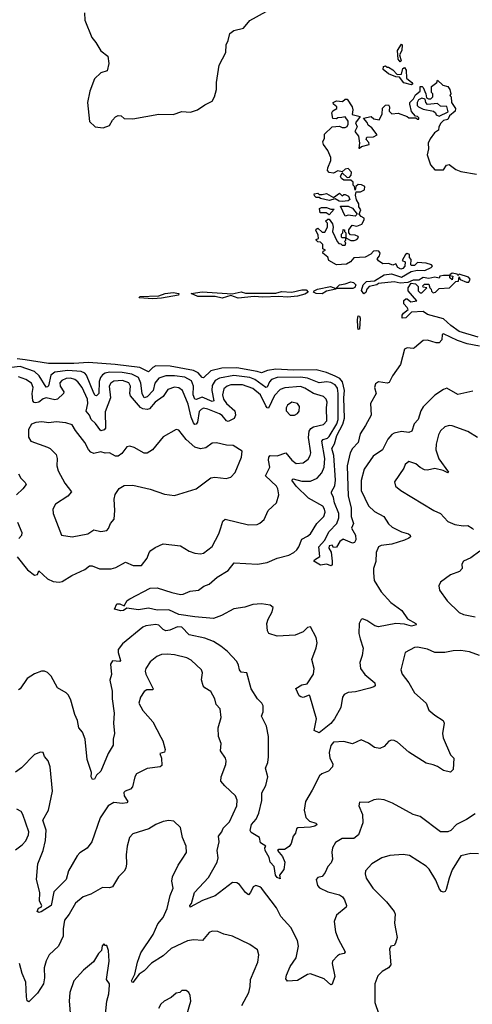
# Model space of a CAD drawing. Extents: x 1603745 to 1745082, y 385868 to 533966.
# Tile 13 of 256: x 1633883 to 1637015, y 393923 to 400728. Entities that reach past the tile are written whole.
import ezdxf

# ---------------------------------------------------------------- set-up
doc = ezdxf.new("R2010")
doc.units = 0

msp = doc.modelspace()

# ---------------------------------------------------------------- linework, layer by layer
at = {"layer": '0CON20XD'}
for points in [[(1634331.2, 400775), (1634334, 400725), (1634381.2, 400605), (1634410.7, 400570.7), (1634444.1, 400514.1), (1634493.3, 400475), (1634500, 400425), (1634487.5, 400375), (1634445, 400360), (1634400.7, 400319.3), (1634368.1, 400235), (1634352.1, 400155), (1634365.5, 400025), (1634405, 399987.8), (1634460.3, 399979.7), (1634503.4, 399996.6), (1634525, 400033.1), (1634545, 400056.2), (1634565, 400066.5), (1634584.4, 400064.4), (1634605.7, 400045.7), (1634665, 400042.7), (1634845, 400074.4), (1634945, 400073.1), (1635005, 400094.4), (1635065, 400090), (1635114.2, 400105.8), (1635165, 400140), (1635215.8, 400164.2), (1635231.2, 400195), (1635244, 400245), (1635244.2, 400295), (1635264, 400415), (1635308.8, 400501.2), (1635311.2, 400555), (1635326.2, 400585), (1635336.4, 400633.6), (1635365, 400652.5), (1635430.7, 400669.3), (1635475, 400723.3), (1635655, 400822)], [(1636515, 400437.5), (1636502, 400455), (1636496.2, 400515), (1636525, 400560), (1636530, 400555), (1636526.2, 400515), (1636510, 400485), (1636522.5, 400445), (1636515, 400437.5)], [(1636595, 400277.5), (1636541.2, 400291.2), (1636511.7, 400331.7), (1636485, 400332.5), (1636435, 400353.3), (1636397.5, 400385), (1636400, 400405), (1636415, 400410), (1636425, 400400), (1636435, 400400), (1636465, 400382.5), (1636495, 400350), (1636525, 400352.5), (1636535, 400390), (1636545, 400397.5), (1636558.3, 400378.3), (1636560, 400325), (1636597.5, 400295), (1636602.5, 400285), (1636595, 400277.5)], [(1636111.7, 400051.7), (1636085, 400050), (1636075, 400042.5), (1636050, 400045), (1636042.5, 400085), (1636050.7, 400099.3), (1636077.5, 400115), (1636077.5, 400125), (1636053.6, 400143.6), (1636052.5, 400155), (1636075, 400167.5), (1636117, 400163), (1636135, 400180), (1636148.3, 400178.3), (1636182.5, 400125), (1636187.5, 400105), (1636183.3, 400073.3), (1636238.3, 400058.3), (1636207.5, 400015), (1636217, 399987), (1636202.5, 399955), (1636226.4, 399923.6), (1636233.3, 399875), (1636230, 399840), (1636235, 399840), (1636247.5, 399852.5), (1636300, 399865), (1636298.3, 399878.3), (1636280.7, 399900.7), (1636285, 399916.7), (1636331.7, 399918.3), (1636357.5, 399932.5), (1636320, 399980), (1636295, 400000), (1636288.3, 400018.3), (1636261.7, 400048.3), (1636315, 400060), (1636333, 400043), (1636370, 400035), (1636390, 400075), (1636393, 400117), (1636415, 400137.5), (1636435, 400140), (1636442.5, 400125), (1636440, 400095), (1636458.3, 400078.3), (1636501.7, 400081.7), (1636565, 400060), (1636575, 400050), (1636625, 400050), (1636635, 400040), (1636645, 400040), (1636645, 400050), (1636635, 400060), (1636621.7, 400061.7), (1636593, 400093), (1636582.5, 400145), (1636583.3, 400155), (1636608.3, 400181.7), (1636620.7, 400209.3), (1636653.3, 400235), (1636653, 400267), (1636667, 400267), (1636675, 400260), (1636693.3, 400215), (1636697.5, 400187.5), (1636710.7, 400180.7), (1636728.8, 400181.2), (1636742.5, 400195), (1636742.5, 400215), (1636732.5, 400225), (1636733, 400267), (1636770, 400295), (1636775, 400310), (1636810, 400275), (1636845, 400267.5), (1636860, 400245), (1636866.7, 400215), (1636860, 400205), (1636867.5, 400195), (1636870, 400155), (1636897.5, 400115), (1636896.7, 400095), (1636857, 400063), (1636845, 400037.5), (1636815, 400032.5), (1636796.1, 400013.9), (1636783, 399987), (1636781.2, 399965), (1636753.8, 399946.2), (1636722.5, 399905), (1636710, 399875), (1636711.2, 399835), (1636703.2, 399793.2), (1636726, 399725), (1636755, 399691.2), (1636815, 399690), (1636837, 399723), (1636855, 399727.5), (1636901.7, 399691.7), (1636935, 399678.8), (1637045, 399661.2)], [(1636785, 400062.5), (1636848.3, 400091.7), (1636838.3, 400128.3), (1636795, 400130), (1636775, 400150), (1636705, 400142.5), (1636692.5, 400155), (1636688.3, 400178.3), (1636665, 400186.7), (1636642.5, 400175), (1636633.3, 400155), (1636633.3, 400135), (1636642.5, 400125), (1636675, 400110), (1636747, 400097), (1636760, 400085), (1636765, 400070), (1636785, 400062.5)], [(1637055, 398533.3), (1636925, 398573.9), (1636865.5, 398615), (1636815, 398660), (1636705, 398690.6), (1636675, 398711.2), (1636595, 398707.5), (1636555, 398666.7), (1636530, 398665), (1636530, 398685), (1636539.3, 398700.7), (1636570, 398725), (1636565, 398740), (1636540, 398765), (1636541.7, 398788.3), (1636555, 398800), (1636565, 398800), (1636588.3, 398778.3), (1636630, 398785), (1636570, 398855), (1636570, 398875), (1636592.5, 398907.5), (1636621.7, 398901.7), (1636640, 398885), (1636640, 398855), (1636655, 398840), (1636665, 398840), (1636700, 398875), (1636675, 398880), (1636671.7, 398888.3), (1636685, 398900), (1636715, 398900), (1636720, 398875), (1636730, 398865), (1636731.7, 398851.7), (1636745, 398840), (1636760, 398845), (1636785, 398870), (1636856.1, 398873.9), (1636901.7, 398918.3), (1636918.3, 398921.7), (1636925, 398950), (1636931.7, 398931.7), (1636973.6, 398913.6), (1636990, 398915), (1637000, 398935), (1636988.3, 398948.3), (1636925, 398970), (1636915, 398960), (1636910, 398970), (1636875, 398976), (1636860, 398965), (1636860, 398960), (1636880, 398955), (1636875, 398930), (1636860, 398945), (1636860, 398960), (1636815, 398961.2), (1636790, 398955), (1636785, 398942.5), (1636755, 398948.8), (1636715, 398938.8), (1636675, 398946.7), (1636645, 398928.8), (1636605, 398928), (1636568.8, 398911.2), (1636515, 398906.9), (1636475, 398915.6), (1636364.6, 398905.4), (1636353.3, 398896.7), (1636301.9, 398885), (1636284.4, 398865), (1636277.6, 398842.4), (1636265, 398833.3), (1636247.5, 398857.5), (1636258.9, 398895), (1636282, 398918), (1636336.9, 398923.1), (1636405, 398965.7), (1636455, 398971.4), (1636525, 398949.1), (1636592.1, 398987.9), (1636635, 398996.7), (1636686.7, 398995), (1636730, 399015), (1636740, 399025), (1636733, 399033), (1636696.4, 399046.4), (1636635, 399050), (1636615, 399030), (1636595, 399030), (1636590, 399035), (1636591.7, 399071.7), (1636580, 399085), (1636580, 399105), (1636565, 399112.5), (1636552.5, 399105), (1636530, 399065), (1636550, 399055), (1636547.5, 399025), (1636535, 399007.5), (1636520, 399005), (1636500, 399015), (1636485, 399040), (1636465, 399032.5), (1636435, 399042.5), (1636395, 399040), (1636365, 399062.5), (1636357.5, 399075), (1636373.6, 399096.4), (1636376.7, 399115), (1636368.8, 399128.8), (1636355, 399130.8), (1636331.7, 399128.3), (1636312.3, 399107.7), (1636274.2, 399085.8), (1636195, 399082), (1636171.2, 399055), (1636145, 399037.5), (1636075, 399034), (1636022.5, 399065), (1636015, 399087.5), (1635980, 399115), (1635981.7, 399128.3), (1636000, 399135), (1635980, 399145), (1635980, 399175), (1635965, 399190), (1635945, 399192.5), (1635933.3, 399203.3), (1635935, 399210), (1635950, 399215), (1635948.3, 399238.3), (1635933, 399273), (1635935, 399280), (1635945, 399287.5), (1635975, 399260), (1635995, 399260), (1636012.5, 399295), (1636011.7, 399321.7), (1636000, 399335), (1636015, 399350), (1636025, 399350), (1636046.4, 399316.4), (1636052.5, 399295), (1636047.5, 399265), (1636080, 399195), (1636091.7, 399181.7), (1636105, 399180), (1636115, 399170), (1636135, 399170), (1636140, 399185), (1636130, 399195), (1636140, 399205), (1636140, 399220), (1636115, 399220), (1636110, 399225), (1636110, 399245), (1636120, 399255), (1636121.7, 399278.3), (1636130, 399275), (1636130, 399265), (1636140, 399255), (1636140, 399220), (1636175, 399202.5), (1636197.5, 399202.5), (1636215, 399210), (1636226.7, 399223.3), (1636225, 399230), (1636205, 399240), (1636171.7, 399241.7), (1636160, 399255), (1636160, 399275), (1636183, 399307), (1636215, 399300), (1636250, 399315), (1636267.5, 399345), (1636266.4, 399356.4), (1636245, 399367.5), (1636233, 399383), (1636243.3, 399415), (1636230, 399435), (1636230, 399455), (1636213, 399483), (1636207.5, 399515), (1636211.7, 399538.3), (1636241.7, 399538.3), (1636268.3, 399551.7), (1636270, 399575), (1636247, 399587), (1636225, 399590), (1636210, 399575), (1636205, 399550), (1636200, 399575), (1636190, 399585), (1636190, 399605), (1636175, 399620), (1636125, 399620), (1636110, 399630), (1636103.3, 399645), (1636115, 399670), (1636148.3, 399638.3), (1636165, 399640), (1636177, 399653), (1636178.8, 399675), (1636155, 399698.8), (1636135, 399696.2), (1636115, 399677.5), (1636085, 399683.8), (1636055, 399667.5), (1636025, 399671.2), (1636013.3, 399685), (1636014, 399705), (1636036, 399755), (1636036.2, 399775), (1636014.2, 399824.2), (1635984, 399866), (1635980, 399885), (1635991.7, 399908.3), (1635993, 399937), (1636045, 399987.5), (1636095, 399992.5), (1636113.6, 399983.6), (1636135, 399983.3), (1636149.5, 399990.5), (1636156.7, 400005), (1636156.2, 400026.2), (1636135, 400057.5), (1636111.7, 400051.7)], [(1636115, 399472.5), (1636093, 399473), (1636065, 399490), (1636025, 399477.5), (1635965, 399492.5), (1635955, 399500), (1635935, 399500), (1635921.7, 399511.7), (1635920, 399525), (1635945, 399530), (1635955, 399520), (1635975, 399520), (1636006.4, 399526.4), (1636055, 399500), (1636095, 399530), (1636115, 399510), (1636125, 399520), (1636135, 399520), (1636157.7, 399507.7), (1636166.7, 399485), (1636155, 399476.7), (1636115, 399472.5)], [(1636025, 399380), (1636003.3, 399393.3), (1635963, 399393), (1635957.5, 399422.5), (1635970.7, 399429.3), (1636005, 399431.2), (1636035, 399417.5), (1636058.3, 399418.3), (1636025, 399380)], [(1636135, 399370), (1636101.7, 399438.3), (1636155, 399440), (1636186.2, 399426.2), (1636217.5, 399385), (1636205, 399371.2), (1636155, 399376.7), (1636135, 399370)], [(1635285, 398803.8), (1635235, 398816.1), (1635115, 398815.4), (1635070, 398835), (1635145, 398847.1), (1635353.8, 398833.8), (1635415, 398848.1), (1635445, 398837.9), (1635655, 398837.3), (1635695, 398849.6), (1635765, 398844.6), (1635835, 398860.4), (1635865, 398860), (1635878, 398845), (1635855, 398831.9), (1635805, 398818.2), (1635735, 398810), (1635674.2, 398815.8), (1635565, 398811.5), (1635505, 398815.6), (1635395, 398804.5), (1635345, 398822.5), (1635285, 398803.8)], [(1635975, 398833.5), (1635935.4, 398835.4), (1635915.8, 398845), (1635920.6, 398855), (1635944.7, 398865.3), (1636033.5, 398883.5), (1636070, 398870), (1636095, 398895.5), (1636135, 398901.5), (1636175, 398916.4), (1636192.3, 398912.3), (1636208.5, 398895), (1636202.7, 398877.3), (1636188.6, 398871.4), (1636070, 398870), (1636070, 398865), (1636005, 398852.5), (1635975, 398833.5)], [(1634805, 398800), (1634710, 398805), (1634715, 398815.9), (1634845, 398819.6), (1634890, 398835), (1634945, 398843.2), (1634983.3, 398835), (1634982.5, 398825), (1634865, 398804.6), (1634805, 398800)], [(1636225, 398586.7), (1636222.3, 398602.3), (1636219.6, 398655), (1636225, 398681.2), (1636235, 398680), (1636238.5, 398665), (1636235, 398588.8), (1636225, 398586.7)], [(1637065, 398471.6), (1636978.3, 398488.3), (1636911.5, 398511.5), (1636815, 398556), (1636807, 398553), (1636802.9, 398515), (1636784.4, 398495.6), (1636765, 398494.3), (1636705, 398513.3), (1636675, 398511.4), (1636615, 398460), (1636605, 398455.7), (1636565, 398459.2), (1636545, 398450), (1636518.6, 398345), (1636462.4, 398267.6), (1636439.4, 398220.6), (1636425, 398217.1), (1636365, 398225.7), (1636345, 398212), (1636337.5, 398185), (1636350.5, 398145), (1636311.2, 398075), (1636314.2, 397995), (1636275, 397922.9), (1636239.3, 397865), (1636224.5, 397805), (1636186.4, 397763.6), (1636169.4, 397735), (1636148.4, 397645), (1636156.1, 397435), (1636176.6, 397355), (1636176.6, 397295), (1636192.9, 397245), (1636180, 397215), (1636207.7, 397165), (1636207.9, 397132.1), (1636200, 397115), (1636185, 397111.2), (1636121.7, 397138.3), (1636097.5, 397122.5), (1636075, 397082.5), (1636055, 397080), (1636045, 397097.5), (1636025, 397092.5), (1636022.5, 397075), (1636038, 397048), (1636045.5, 396985), (1636045, 396962.5), (1636037.1, 396952.9), (1636005, 396964.4), (1635965, 396959.2), (1635918.8, 396985), (1635924, 396995), (1635960.9, 397019.1), (1635952.5, 397085), (1635992.3, 397127.7), (1636025, 397190.3), (1636078.1, 397245), (1636090.1, 397285), (1636091.4, 397315), (1636060.1, 397390.1), (1636054.9, 397425), (1636041.3, 397455), (1636041.2, 397465), (1636064.3, 397505.7), (1636068.8, 397545), (1636057.1, 397715), (1636043.4, 397765), (1636062.2, 397797.8), (1636077.7, 397855), (1636117.8, 397932.2), (1636131.2, 397975), (1636126.2, 398115), (1636129.8, 398165), (1636116.6, 398225), (1636097.5, 398247.5), (1636065, 398265.1), (1636005, 398290.8), (1635935, 398307.6), (1635774.3, 398305.7), (1635655, 398312.3), (1635596.9, 398303.1), (1635555, 398287.2), (1635526.9, 398296.9), (1635385, 398322.4), (1635281.4, 398318.6), (1635205, 398300.4), (1635155, 398251.8), (1635145, 398254.6), (1635117.2, 398287.2), (1635085, 398303.1), (1634925, 398333.9), (1634824.4, 398335.6), (1634804.8, 398325.2), (1634775, 398295.5), (1634714.9, 398324.9), (1634544.5, 398345.5), (1634357.9, 398357.9), (1634258.5, 398351.5), (1634083.1, 398353.1), (1633921.6, 398378.4), (1633865, 398383.1)], [(1637018.3, 398161.7), (1636915, 398138), (1636837.5, 398182.5), (1636815, 398171.2), (1636756.6, 398133.4), (1636675, 398051.4), (1636659.5, 398025), (1636639.2, 397965), (1636612.5, 397935), (1636595.4, 397884.6), (1636575, 397875.8), (1636525, 397882.5), (1636475, 397871.1), (1636458.8, 397861.2), (1636430.8, 397829.2), (1636394.1, 397755.9), (1636329.5, 397710.5), (1636267.4, 397622.6), (1636245, 397542.5), (1636246.8, 397475), (1636297.6, 397367.6), (1636338.7, 397328.7), (1636402.5, 397295), (1636434.2, 397244.2), (1636460.3, 397220.3), (1636525, 397189.6), (1636573.8, 397175), (1636585.8, 397165), (1636586.2, 397155), (1636576.2, 397145), (1636545, 397130.6), (1636456.9, 397103.1), (1636385, 397093.6), (1636365.4, 397084.6), (1636350, 397045), (1636346.2, 396983.8), (1636330.6, 396935), (1636330, 396905), (1636335, 396853.3), (1636385, 396772.9), (1636451.2, 396701.2), (1636527.1, 396645), (1636566.8, 396586.8), (1636625, 396555.6), (1636627.5, 396545), (1636595, 396536.4), (1636545, 396550.9), (1636485.5, 396554.5), (1636365, 396532.9), (1636339.4, 396539.4), (1636285, 396576), (1636255, 396586.2), (1636245, 396582.5), (1636232, 396555), (1636229.2, 396485), (1636239.4, 396449.4), (1636260, 396385), (1636253.2, 396333.2), (1636237.1, 396285), (1636240.5, 396245), (1636271.7, 396201.7), (1636339.2, 396145), (1636343.3, 396125), (1636333.9, 396116.1), (1636305, 396107.5), (1636207.6, 396082.4), (1636155, 396077.8), (1636127.5, 396065), (1636115.5, 396045), (1636104.6, 395975.4), (1636060.8, 395895), (1636035, 395864), (1635955, 395800), (1635920, 395815), (1635936, 395895), (1635891.2, 396055), (1635885, 396060), (1635845, 396042.9), (1635827.6, 396047.6), (1635815.8, 396055.8), (1635794, 396105), (1635835, 396130), (1635871.1, 396138.9), (1635915.5, 396205), (1635921.5, 396245), (1635904.5, 396305), (1635935, 396386.7), (1635940.8, 396420.8), (1635935, 396457.5), (1635895, 396532.5), (1635875, 396527.5), (1635843.6, 396496.4), (1635790, 396475), (1635665, 396467.5), (1635606.2, 396485), (1635596.9, 396505), (1635593.8, 396555), (1635602.5, 396585), (1635630, 396635), (1635636, 396665), (1635615, 396680.8), (1635555, 396691.2), (1635495.9, 396685.9), (1635441.5, 396668.5), (1635365, 396656.6), (1635280.2, 396609.8), (1635225, 396589.5), (1635095, 396600.3), (1634985, 396617.7), (1634915, 396648.4), (1634835, 396647.2), (1634775, 396661.6), (1634705, 396650.3), (1634625, 396662), (1634602, 396645), (1634581.8, 396641.8), (1634540, 396655), (1634555, 396690), (1634575, 396690), (1634605, 396677.5), (1634626.7, 396713.3), (1634643.9, 396726.1), (1634785, 396799.2), (1634835, 396801.2), (1634935, 396769.4), (1634995, 396754.6), (1635015, 396756.7), (1635061.8, 396778.2), (1635119.2, 396785), (1635157.1, 396812.9), (1635195, 396827.8), (1635249.4, 396875), (1635325, 396921.1), (1635366.3, 396973.7), (1635527.5, 396965), (1635595, 396977.5), (1635665, 397005.4), (1635745, 397027.7), (1635778.9, 397045), (1635800.5, 397065), (1635814.5, 397085), (1635835, 397138.6), (1635875, 397157.8), (1635895, 397174.4), (1635938.5, 397245), (1635988.1, 397295), (1635996.4, 397325), (1635992.2, 397345), (1635979.4, 397365), (1635881.2, 397421.2), (1635796.2, 397505), (1635766.5, 397545), (1635775, 397554.4), (1635835, 397538.5), (1635895, 397539.1), (1635941.5, 397558.5), (1635974.7, 397595.3), (1635988.9, 397635), (1635994.4, 397695), (1635974.1, 397815.9), (1635983.2, 397826.8), (1636013.3, 397835), (1636025, 397846.7), (1636077, 397935), (1636086.1, 397965), (1636087.6, 398145), (1636082.3, 398182.3), (1636066.2, 398205), (1636035, 398220.5), (1636005, 398226.3), (1635955, 398218.9), (1635875, 398251.1), (1635825, 398256.4), (1635665.5, 398255.5), (1635625, 398240.5), (1635611.3, 398225), (1635595, 398188.5), (1635585, 398185.3), (1635510.7, 398240.7), (1635475, 398256.3), (1635365, 398267.9), (1635265, 398251.2), (1635235, 398234.7), (1635215, 398200.6), (1635211.6, 398165), (1635227.3, 398095), (1635215, 398090.4), (1635145, 398118.2), (1635105, 398103.3), (1635095, 398105.3), (1635083.8, 398135), (1635086.2, 398196.2), (1635071.1, 398231.1), (1635026.6, 398256.6), (1634955, 398266.8), (1634893.9, 398266.1), (1634845, 398251), (1634817, 398215), (1634805.6, 398165), (1634765, 398121.5), (1634745, 398114.8), (1634729.3, 398145), (1634722, 398215), (1634704.2, 398254.2), (1634659, 398279), (1634591.3, 398288.7), (1634505, 398291), (1634475, 398285.5), (1634455.4, 398274.6), (1634441.6, 398255), (1634433, 398227.1), (1634429.5, 398145), (1634415, 398128.8), (1634405, 398130), (1634395, 398146.4), (1634345, 398271.8), (1634333.1, 398285), (1634307.4, 398297.4), (1634215, 398304.6), (1634125, 398292), (1634099.1, 398270.9), (1634081.9, 398198.1), (1634075, 398189.6), (1634065, 398188.8), (1634017.7, 398267.7), (1633986.3, 398296.3), (1633885, 398331.2), (1633826, 398324)], [(1633865, 397016.7), (1633936, 396925), (1633985, 396888.8), (1634005, 396892.5), (1634015, 396920), (1634075, 396864.5), (1634114.7, 396844.7), (1634155, 396839.7), (1634177.5, 396845), (1634244.1, 396885.9), (1634332.8, 396927.2), (1634367, 396953), (1634385, 396952.9), (1634435, 396932.2), (1634515, 396931.8), (1634548.7, 396941.3), (1634615, 396978.6), (1634667.5, 396955), (1634725, 396955.6), (1634764.6, 397005.4), (1634778.6, 397045), (1634791.2, 397058.8), (1634819.4, 397080.6), (1634875.5, 397105.5), (1634995, 397092.5), (1635056.7, 397055), (1635095, 397040), (1635135, 397037.1), (1635155, 397041.9), (1635213.6, 397086.4), (1635260, 397175), (1635275, 397216.7), (1635287.7, 397262.3), (1635304.4, 397275.6), (1635465, 397237.1), (1635525, 397240), (1635545, 397248), (1635575, 397273.8), (1635602, 397335), (1635660.6, 397389.4), (1635676.6, 397443.4), (1635670, 397485), (1635659.4, 397505), (1635582.9, 397575), (1635614.1, 397635), (1635604.4, 397684.4), (1635606.4, 397705), (1635615, 397715.3), (1635665, 397712.8), (1635725, 397734.6), (1635765, 397683.1), (1635795, 397660.6), (1635843.8, 397666.2), (1635879.5, 397690.5), (1635893.8, 397715), (1635896.7, 397735), (1635881, 397841), (1635885.3, 397885), (1635897.3, 397902.7), (1635915, 397914.7), (1635985, 397931.2), (1636009.1, 397955), (1636005.2, 398044.8), (1636009.6, 398085), (1636002.7, 398105), (1635984.7, 398124.7), (1635915.6, 398145.6), (1635855, 398181.3), (1635825, 398192), (1635716.9, 398183.1), (1635685, 398171.8), (1635645, 398130.7), (1635605, 398043.2), (1635595, 398046.2), (1635585, 398060.4), (1635548.7, 398135), (1635495, 398178.1), (1635425, 398203.7), (1635345, 398205.2), (1635317.9, 398195), (1635295, 398176.8), (1635285.2, 398135), (1635293.3, 398105), (1635313, 398075), (1635370.7, 398025), (1635375.3, 397995), (1635368.1, 397971.9), (1635325, 397951.2), (1635315, 397955.5), (1635285, 397991.9), (1635265, 398004), (1635185, 398036.6), (1635155, 398042.5), (1635137.9, 398035), (1635125, 398019.1), (1635114, 397946), (1635105, 397932.1), (1635095, 397930.8), (1635085, 397941.8), (1635070.5, 397980.5), (1635049.6, 398070.4), (1635008.7, 398165), (1634983.5, 398183.5), (1634955, 398188.9), (1634907.1, 398172.9), (1634875, 398123.1), (1634819.6, 398085), (1634781.5, 398038.5), (1634765, 398033.3), (1634735, 398039), (1634718.4, 398048.4), (1634648.7, 398128.7), (1634644.3, 398145), (1634650.7, 398195), (1634638.2, 398218.2), (1634595, 398234.1), (1634535, 398229.1), (1634512.9, 398217.1), (1634501, 398195), (1634511.2, 398115), (1634473.2, 398016.8), (1634477.1, 397905), (1634466.9, 397893.1), (1634445, 397885.7), (1634407.9, 397937.9), (1634376.9, 397965), (1634365.7, 397995), (1634342.6, 398022.6), (1634353.3, 398075), (1634351.4, 398105), (1634315, 398186.8), (1634285.9, 398225), (1634265, 398241.2), (1634235, 398250.2), (1634205, 398248.6), (1634174.6, 398235.4), (1634161.3, 398218.7), (1634163.8, 398195), (1634189.3, 398155), (1634186.2, 398143.8), (1634145, 398105.3), (1634125, 398099.7), (1634065, 398114.3), (1634045, 398108), (1634015.1, 398084.9), (1633995, 398079.4), (1633982.7, 398082.7), (1633974.3, 398095), (1633969.1, 398145), (1633975.3, 398185), (1633964.6, 398215), (1633925, 398241.9), (1633875, 398259.2)], [(1635755, 397993.8), (1635785, 397994), (1635805, 398006.2), (1635816.8, 398023.2), (1635818.1, 398055), (1635805, 398075.7), (1635765, 398085.5), (1635735.8, 398065), (1635727.5, 398045), (1635727.5, 398025), (1635755, 397993.8)], [(1634245, 397154.2), (1634355, 397174.2), (1634395, 397202.5), (1634445, 397190), (1634485, 397196.7), (1634498.3, 397211.7), (1634511.2, 397245), (1634536.2, 397275), (1634542, 397335), (1634535.6, 397415), (1634543.6, 397446.4), (1634570.9, 397489.1), (1634605, 397509.2), (1634665, 397511.4), (1634785, 397484), (1634885, 397448), (1634955, 397440), (1635105, 397486.2), (1635205, 397561.4), (1635234.2, 397565.8), (1635312.3, 397557.7), (1635344.1, 397565.9), (1635375, 397597.5), (1635418, 397705), (1635422.5, 397745), (1635360, 397785), (1635315, 397787.1), (1635245, 397804.2), (1635215, 397800.8), (1635171.7, 397768.3), (1635135, 397762.7), (1635094.8, 397774.8), (1635035.8, 397825.8), (1634985, 397891.2), (1634965, 397896.2), (1634875, 397844), (1634802.5, 397755), (1634765, 397731.4), (1634745, 397733.1), (1634675, 397770.9), (1634645, 397780), (1634624, 397775), (1634589.8, 397730.2), (1634565, 397711.9), (1634545, 397712.5), (1634505, 397734.5), (1634475, 397731.4), (1634445, 397742.5), (1634395, 397730), (1634375, 397738.9), (1634358.6, 397758.6), (1634334.3, 397805), (1634268.3, 397888.3), (1634245, 397929.2), (1634203, 397943), (1634135, 397949.1), (1634085, 397942.2), (1634035, 397949.4), (1633995, 397944.4), (1633965, 397932), (1633943.1, 397895), (1633943.4, 397843.4), (1633960, 397815), (1634074.4, 397774.4), (1634094, 397764), (1634135, 397722.5), (1634142, 397695), (1634140, 397645), (1634149.1, 397609.1), (1634194.3, 397525), (1634240.8, 397465), (1634215.8, 397435), (1634130.7, 397379.3), (1634112.5, 397345), (1634114.3, 397315), (1634173.3, 397165), (1634245, 397154.2)], [(1637050.1, 397840.1), (1636985, 397881.3), (1636875, 397922.2), (1636855, 397924.4), (1636825, 397913.3), (1636795, 397885.6), (1636780.4, 397859.6), (1636764.1, 397795), (1636762.1, 397755), (1636783.3, 397693.3), (1636849.2, 397600.8), (1636845, 397596.7), (1636813, 397613), (1636755, 397626.6), (1636705, 397615.6), (1636685, 397617.8), (1636653.3, 397633.3), (1636625, 397657.8), (1636575, 397673.8), (1636551.2, 397655), (1636541.2, 397628.8), (1636477, 397533), (1636483.3, 397505), (1636521.2, 397475), (1636748.6, 397335), (1636795, 397314.4), (1636845, 397260.8), (1636895, 397239.2), (1636950.9, 397230.9), (1636985, 397232.9), (1637013.8, 397215), (1637023.8, 397205)], [(1633875, 397588.8), (1633890.2, 397560.2), (1633920.2, 397530.2), (1633927.1, 397515), (1633904.7, 397485.3), (1633860.8, 397445)], [(1633868.7, 397255), (1633897.7, 397185), (1633895, 397162.5), (1633877, 397143)], [(1637066.9, 397055), (1637005, 397008.9), (1636954, 396985), (1636942.5, 396965), (1636944.2, 396935), (1636926, 396915), (1636865, 396892), (1636795, 396840), (1636784.1, 396815.9), (1636788.8, 396785), (1636841.7, 396711.7), (1636925, 396630), (1636955, 396616.7), (1637035, 396601.1)], [(1635528.8, 396035), (1635485, 396103.3), (1635455, 396213.3), (1635415, 396217.5), (1635403.9, 396233.9), (1635398, 396268), (1635385, 396292), (1635320.5, 396360.5), (1635275, 396398.5), (1635225, 396430.4), (1635165, 396454.7), (1635056.3, 396476.3), (1635005, 396528.9), (1634975, 396531.4), (1634921.1, 396508.9), (1634895, 396504.6), (1634874.6, 396514.6), (1634845, 396544.4), (1634825, 396548.5), (1634755, 396539.5), (1634735, 396530), (1634594.7, 396415.3), (1634565, 396376), (1634563.4, 396355), (1634581.5, 396298.5), (1634575, 396293.1), (1634525, 396296.2), (1634510.9, 396275), (1634517.9, 396202.1), (1634507.6, 396162.4), (1634522.4, 396087.6), (1634522.7, 396035), (1634536.5, 395935), (1634532.3, 395865), (1634539.2, 395795), (1634529.2, 395755), (1634528.8, 395715), (1634494.5, 395655.5), (1634445, 395533.3), (1634414.1, 395505.9), (1634400.8, 395479.2), (1634386.1, 395476.1), (1634377.5, 395495), (1634380, 395525), (1634348.8, 395615), (1634335.8, 395755), (1634317.5, 395805), (1634293.1, 395835), (1634283.5, 395885), (1634263.3, 395925), (1634237.7, 396025), (1634219.9, 396059.9), (1634205, 396075.5), (1634145, 396110.6), (1634101.1, 396191.1), (1634075, 396215.8), (1634055, 396225.8), (1634034.4, 396225.6), (1633985, 396207.1), (1633935.3, 396174.7), (1633885, 396103.3), (1633875, 396097.5)], [(1637035, 395240), (1636975, 395200), (1636905, 395165.6), (1636866.7, 395125), (1636845.3, 395114.7), (1636794.4, 395114.4), (1636655, 395220), (1636605, 395234), (1636462.4, 395312.4), (1636405, 395335.6), (1636365, 395340.8), (1636334.3, 395335.7), (1636295, 395316.7), (1636235, 395320), (1636230, 395295), (1636254, 395235), (1636257, 395177), (1636228.1, 395095), (1636195, 395069.4), (1636115, 395068.1), (1636068.9, 395041.1), (1636047.5, 395005), (1636043.1, 394975), (1636047.8, 394925), (1636039.3, 394900.7), (1636016.2, 394875), (1635997.5, 394835), (1635975, 394806.7), (1635945, 394799.2), (1635934.4, 394785), (1635943.5, 394745), (1635958.1, 394728.1), (1636015, 394701.1), (1636095, 394680.5), (1636115.9, 394665.9), (1636129.4, 394645), (1636143.8, 394605), (1636141.2, 394595), (1636075, 394539.2), (1636058.8, 394495), (1636068.5, 394425), (1636086.2, 394375), (1636136, 394285), (1636127.5, 394275), (1636095, 394268), (1636081.2, 394258.8), (1636048.3, 394221.7), (1636046, 394205), (1636064.2, 394115.8), (1636045, 394062.5), (1636035, 394057.5), (1635989.4, 394099.4), (1635895, 394133.5), (1635875, 394129.4), (1635805, 394087.7), (1635735, 394083.3), (1635725, 394100), (1635728.9, 394125), (1635754.6, 394185.4), (1635796.2, 394245), (1635811.6, 394325), (1635805, 394363.1), (1635759.1, 394455), (1635690.5, 394530.5), (1635659.5, 394589.5), (1635555, 394726.2), (1635545, 394736), (1635516.4, 394743.6), (1635497.5, 394735), (1635480, 394695), (1635465, 394680), (1635445, 394696), (1635405, 394751.9), (1635385, 394763.3), (1635355, 394765.7), (1635235, 394673.8), (1635148.8, 394641.2), (1635062.5, 394595), (1635061.2, 394605), (1635070.8, 394619.2), (1635092.8, 394695), (1635190, 394800), (1635249.6, 394905), (1635256.8, 394935), (1635249.5, 394985), (1635262.2, 395045), (1635259.6, 395085), (1635281.9, 395115), (1635290.4, 395139.6), (1635334.3, 395185), (1635385.6, 395295), (1635388.1, 395335), (1635375.8, 395365), (1635302, 395432), (1635275.8, 395465), (1635277.1, 395495), (1635309.5, 395579.5), (1635312.5, 395605), (1635306.9, 395625), (1635272.9, 395675), (1635278, 395725), (1635257.5, 395775), (1635256.9, 395835), (1635276.9, 395905), (1635269.2, 395965), (1635241.9, 395995), (1635232.9, 396035), (1635205, 396084.2), (1635165, 396110), (1635153.1, 396125), (1635140.6, 396165), (1635148.1, 396215), (1635140, 396235), (1635070.5, 396300.5), (1635038.6, 396318.6), (1634955, 396338.7), (1634905, 396343.9), (1634865, 396340.9), (1634832.6, 396327.4), (1634785, 396289.4), (1634756.5, 396245), (1634751.5, 396225), (1634755.4, 396205.4), (1634807, 396103), (1634803.6, 396096.4), (1634763.2, 396096.8), (1634745, 396086), (1634718.1, 396045), (1634707.8, 396005), (1634735, 395953.3), (1634803.1, 395875), (1634860.2, 395770.2), (1634874.4, 395745), (1634889.1, 395685), (1634884.2, 395665.8), (1634853.4, 395656.6), (1634863.9, 395625), (1634867.1, 395572.9), (1634855, 395564.4), (1634765, 395553.3), (1634692, 395515), (1634680, 395495), (1634664.2, 395425), (1634649.7, 395410.3), (1634613.2, 395396.8), (1634603.1, 395386.9), (1634606.9, 395365), (1634631.4, 395325), (1634624.5, 395315.5), (1634595, 395310.4), (1634535, 395318.5), (1634494, 395295), (1634438.9, 395211.1), (1634381.4, 395045), (1634348.7, 395001.3), (1634299.7, 394970.3), (1634281.1, 394948.9), (1634220.8, 394845), (1634204.8, 394785), (1634120.2, 394699.8), (1634099.7, 394605), (1634031.7, 394561.7), (1634015, 394558), (1634004.1, 394564.1), (1634012.9, 394587.1), (1634032.5, 394595), (1634036.7, 394605), (1634018.8, 394635), (1634021.4, 394695), (1634000, 394785), (1634009.3, 394895), (1634045, 394985.7), (1634060.6, 395055), (1634065, 395126.7), (1634043.3, 395195), (1634081.8, 395265), (1634110.3, 395395), (1634093.1, 395565), (1634079.2, 395605), (1634053.8, 395635), (1634045, 395662.5), (1634026.4, 395666.4), (1633985, 395650), (1633895, 395558), (1633855, 395528)], [(1637064, 396334), (1636995, 396359.6), (1636935, 396368.2), (1636883.4, 396366.6), (1636825, 396353.8), (1636755.6, 396355.6), (1636705, 396377.8), (1636635, 396391.1), (1636615, 396388.6), (1636550, 396355), (1636520.8, 396235), (1636528.6, 396205), (1636575, 396146), (1636614.4, 396075), (1636695, 396003.8), (1636715, 395956), (1636755, 395921.4), (1636813.3, 395885), (1636820, 395865), (1636809.4, 395795), (1636812.2, 395765), (1636865, 395646.7), (1636886.2, 395625), (1636882, 395545), (1636865, 395528), (1636815, 395540), (1636775, 395567.1), (1636742.9, 395577.1), (1636695, 395590.6), (1636575.3, 395665.3), (1636497.5, 395735), (1636475, 395747.1), (1636455, 395749.2), (1636437.7, 395742.3), (1636405, 395703.8), (1636375, 395690), (1636337.3, 395697.3), (1636297, 395727), (1636245, 395750), (1636185, 395724), (1636125, 395738.5), (1636055, 395735.6), (1636035, 395711.2), (1636023.2, 395663.2), (1636029.4, 395625), (1636049.4, 395585), (1636047.5, 395565), (1636019.5, 395535), (1635974.1, 395515.9), (1635957.7, 395502.3), (1635907.4, 395402.6), (1635860, 395325), (1635851.5, 395265), (1635862.1, 395215), (1635888.3, 395188.3), (1635932.5, 395175), (1635940.8, 395165), (1635926.2, 395155), (1635895, 395147.7), (1635808.3, 395141.7), (1635799.4, 395135), (1635792.2, 395105), (1635775.7, 395084.3), (1635760.8, 395035), (1635747.2, 395012.8), (1635715, 394993.1), (1635676.7, 394993.3), (1635667.5, 394985), (1635700.8, 394945), (1635716.7, 394905), (1635710.8, 394855), (1635681.2, 394815), (1635685, 394790), (1635665, 394798.8), (1635653.3, 394815), (1635643.6, 394875), (1635615, 394904.5), (1635608.3, 394938.3), (1635581.9, 394985), (1635580, 395005), (1635586.7, 395015), (1635548.9, 395038.9), (1635543.3, 395075), (1635485, 395110.8), (1635477.1, 395125), (1635487.8, 395165), (1635518.4, 395201.6), (1635537.9, 395245), (1635559.2, 395330.8), (1635558.2, 395385), (1635586.9, 395435), (1635600.5, 395495), (1635584.4, 395555), (1635598.9, 395595), (1635604.4, 395634.4), (1635604.2, 395775), (1635590, 395845), (1635556, 395915), (1635567.1, 395945), (1635567.5, 395985), (1635558.8, 396005), (1635528.8, 396035)], [(1633855, 394991.1), (1633900, 395025), (1633925, 395054), (1633943.1, 395095), (1633945.6, 395115), (1633905.7, 395235), (1633893.8, 395255), (1633862.1, 395272.1)], [(1635420.6, 393915), (1635467.5, 394005), (1635477.5, 394045), (1635480, 394095), (1635531.4, 394215), (1635538, 394265), (1635529.5, 394299.5), (1635475, 394337.5), (1635355, 394394.3), (1635295, 394408.8), (1635253.3, 394426.7), (1635215, 394428.8), (1635195, 394418.8), (1635146.7, 394363.3), (1635085, 394367.5), (1635045, 394362.7), (1634930.8, 394309.2), (1634875, 394258.1), (1634795, 394207.5), (1634745.3, 394154.7), (1634709.2, 394130.8), (1634665, 394073.8), (1634660, 394075), (1634657.5, 394085), (1634679.4, 394130.6), (1634698.1, 394215), (1634721.1, 394278.9), (1634805.4, 394405), (1634839.8, 394480.2), (1634876.6, 394523.4), (1634904, 394586), (1634924.6, 394675.4), (1634945.5, 394725), (1634935.6, 394775), (1634940.6, 394805), (1634980, 394885), (1635007.5, 394925), (1635036.8, 394973.2), (1635034.3, 395015), (1635009.2, 395075), (1634995.6, 395145.6), (1634949.5, 395189.5), (1634915, 395194), (1634875, 395187.5), (1634825, 395166), (1634776.7, 395135), (1634665, 395102), (1634642.9, 395075), (1634625.8, 395015), (1634619.4, 394955), (1634621.4, 394895), (1634617.5, 394865), (1634606.6, 394843.4), (1634567, 394803), (1634525.5, 394734.5), (1634505, 394728.6), (1634455, 394729.2), (1634375, 394684.4), (1634323.1, 394666.9), (1634268.7, 394621.3), (1634225, 394546), (1634193.3, 394505), (1634183.6, 394445), (1634183.3, 394395), (1634151.4, 394325), (1634085.8, 394265), (1634065, 394223.3), (1634053.3, 394175), (1634054.6, 394105), (1634047.9, 394065), (1634005, 393999.2), (1633945, 393940), (1633935, 393947.5), (1633929.5, 393975), (1633925.4, 394075), (1633898.9, 394135), (1633880.4, 394205)], [(1637057.6, 394962.4), (1637005, 394964.4), (1636935, 394950), (1636876.6, 394853.4), (1636853.8, 394795), (1636834.4, 394715.6), (1636827, 394703), (1636815, 394698), (1636802.1, 394702.1), (1636788, 394718), (1636761.5, 394781.5), (1636716.5, 394856.5), (1636695, 394876.7), (1636580.9, 394950.9), (1636537.5, 394957.5), (1636445, 394951.5), (1636388.8, 394935), (1636320, 394895), (1636275.8, 394845), (1636272.5, 394825), (1636280.8, 394795), (1636325.8, 394725), (1636421.7, 394631.7), (1636474.4, 394564.4), (1636481.4, 394545), (1636475.7, 394484.3), (1636484.4, 394445.6), (1636495.6, 394385), (1636484.3, 394345), (1636475, 394330), (1636450, 394325), (1636441.1, 394305), (1636450.6, 394195), (1636435, 394175.8), (1636391.1, 394148.9), (1636360.7, 394119.3), (1636340.8, 394065), (1636340.8, 393935), (1636367.1, 393855)], [(1634476, 393855), (1634486.7, 393945), (1634500.6, 393995), (1634504.2, 394055), (1634503.8, 394065), (1634484.6, 394094.6), (1634501.2, 394221.2), (1634497.5, 394295), (1634485, 394330), (1634475, 394330), (1634465, 394340), (1634453, 394327), (1634450, 394295), (1634427.5, 394275), (1634393, 394217), (1634325, 394160), (1634257.1, 394085), (1634228.9, 394005), (1634224.3, 393945), (1634231.9, 393865)], [(1635038.8, 393851.2), (1635066.2, 393945), (1635063.3, 393985), (1635052.5, 394005), (1635035, 394017.5), (1635005, 394017.5), (1634990, 394005), (1634965, 394000), (1634930.3, 393969.7), (1634883.3, 393945), (1634860, 393925), (1634844, 393895)]]:
    msp.add_lwpolyline(points, dxfattribs=at)

doc.saveas('drawing.dxf')
